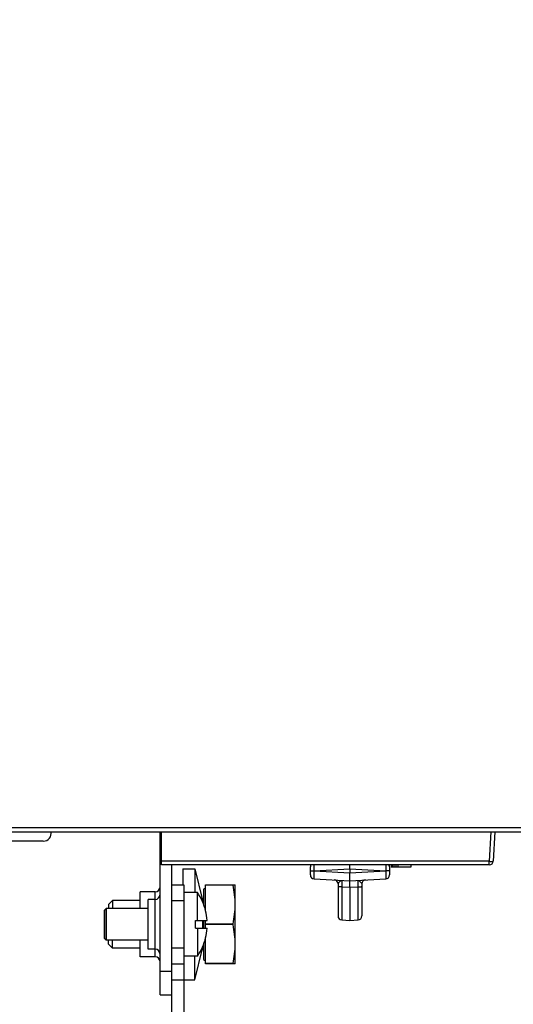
# Model space of a CAD drawing. Header units: millimetres. Extents: x 0 to 841, y 0 to 594.
# Tile 26 of 127: x 341 to 373, y 251 to 313. Entities that reach past the tile are written whole.
import ezdxf

# ---------------------------------------------------------------- set-up
doc = ezdxf.new("R2010")
doc.units = ezdxf.units.MM
doc.header["$LTSCALE"] = 46.255
doc.layers.get('0').update_dxf_attribs({"linetype": 'CONTINUOUS'})
for name, color, linetype in [('CHAMFERS', 7, 'CONTINUOUS'), ('CURVES', 7, 'CONTINUOUS'), ('DRAFTS', 7, 'CONTINUOUS'), ('ROUNDS', 7, 'CONTINUOUS')]:
    doc.layers.add(name, color=color, linetype=linetype)
doc.styles.get("Standard").update_dxf_attribs({"font": 'txt', "width": 0.8})
doc.dimstyles.new('DIMSTYLE_3', dxfattribs={"dimtxt": 3.5, "dimasz": 3.5, "dimexe": 0.18, "dimexo": 0.0625, "dimgap": 0.09, "dimtad": 1, "dimlfac": 2, "dimdsep": 46, "dimtxsty": 'STANDARD', "dimblk": '_FILLED', "dimblk1": '_FILLED', "dimblk2": '_FILLED', "dimcen": 0.09, "dimclrt": 5, "dimadec": 0, "dimazin": 0, "dimtfac": 1, "dimtofl": 0, "dimtmove": 0, "dimatfit": 3, "dimldrblk": '_FILLED', "dimfxl": 1, "dimtolj": 1, "dimarcsym": 0})

# ---------------------------------------------------------------- blocks, each defined once
blk = doc.blocks.new('_FILLED')
at = {"color": 0, "linetype": 'BYBLOCK'}
blk.add_solid([(0, 0), (-1, 0.143), (-1, -0.143)], dxfattribs=at)
blk = doc.blocks.new('*D2')
at = {"color": 2, "linetype": 'CONTINUOUS'}
for p, q in [((309.041, 369.924), (284.553, 369.924)), ((285.553, 369.924), (285.553, 294.163)), ((285.553, 218.402), (285.553, 294.163)), ((348.352, 218.402), (284.553, 218.402))]:
    blk.add_line(p, q, dxfattribs=at)
at = {"color": 2, "linetype": 'CONTINUOUS', "xscale": 3.5, "yscale": 3.5, "zscale": 3.5}
for p, rotation in [((285.553, 369.924), 90), ((285.553, 218.402), 270)]:
    blk.add_blockref('_FILLED', p, dxfattribs=dict(at, rotation=rotation))
at = {"color": 5, "linetype": 'CONTINUOUS', "insert": (281.178, 294.163), "char_height": 3.5, "width": 16.8, "attachment_point": 2, "rotation": 90, "line_spacing_factor": 0.9}
blk.add_mtext('303.05', dxfattribs=at)

msp = doc.modelspace()

# ---------------------------------------------------------------- linework, layer by layer
at = {"color": 7, "linetype": 'CONTINUOUS'}
for p, q in [((342.9654, 261.5741), (339.1868, 261.5741)), ((364.9412, 260.0741), (364.9412, 259.9241)), ((366.1912, 259.9241), (364.9412, 259.9241)), ((364.9678, 260.0741), (364.9678, 259.9241)), ((365.021, 260.0741), (365.021, 259.9241)), ((365.1274, 260.0741), (365.1274, 259.9241)), ((365.2338, 260.0741), (365.2338, 259.9241)), ((365.3667, 260.0741), (365.3667, 259.9241)), ((366.1912, 260.0741), (366.1912, 259.9241)), ((351.7912, 259.8241), (352.5412, 259.8241)), ((351.7912, 259.8241), (351.7912, 258.8241)), ((352.5412, 259.8241), (353.0359, 257.8453)), ((352.5412, 259.8241), (352.5412, 258.3241)), ((353.2162, 258.8241), (355.0912, 258.8241)), ((353.2162, 257.2146), (353.2162, 258.8241)), ((354.9547, 258.8036), (353.2162, 258.8036)), ((354.9547, 258.8036), (354.9547, 258.8241)), ((355.0912, 253.8241), (355.0912, 258.8241)), ((350.0412, 258.3741), (349.0912, 258.3741)), ((349.0912, 257.3241), (349.0912, 258.3741)), ((352.7135, 258.3241), (351.8412, 258.3241)), ((352.7135, 256.5741), (352.7135, 258.3241)), ((353.0912, 258.5491), (353.2162, 258.6213)), ((353.0912, 258.5491), (353.0912, 257.5986)), ((347.3412, 257.8241), (347.0912, 257.5741)), ((347.0912, 257.5741), (347.0912, 257.3241)), ((349.0912, 257.8241), (347.3412, 257.8241)), ((347.3412, 257.8241), (347.3412, 257.3241)), ((350.0412, 257.8991), (349.5912, 257.8991)), ((349.5912, 254.7491), (349.5912, 257.8991)), ((353.0312, 257.7641), (353.0245, 257.7574)), ((353.0359, 257.8453), (353.0359, 257.7302)), ((349.5912, 257.3241), (346.9412, 257.3241)), ((346.9412, 257.3241), (346.9412, 255.3241)), ((352.5912, 256.5741), (353.3233, 256.5741)), ((352.5912, 256.0741), (352.5912, 256.5741)), ((353.0359, 256.5741), (353.0359, 256.0741)), ((353.0912, 256.5741), (353.0912, 256.0741)), ((353.2162, 256.0741), (353.2162, 256.5741)), ((354.9547, 256.3446), (353.2162, 256.3446)), ((354.9547, 256.3036), (353.2162, 256.3036)), ((354.9547, 256.3036), (354.9547, 256.3446)), ((352.5912, 256.0741), (353.3233, 256.0741)), ((352.7135, 256.0741), (352.7135, 254.3241)), ((349.5912, 255.3241), (346.9412, 255.3241)), ((347.0912, 255.0741), (347.0912, 255.3241)), ((347.3412, 254.8241), (347.0912, 255.0741)), ((347.3412, 254.8241), (347.3412, 255.3241)), ((349.0912, 254.2741), (349.0912, 255.3241)), ((353.0359, 254.918), (353.0359, 254.8029)), ((353.0912, 255.0497), (353.0912, 254.0991)), ((353.2162, 253.8241), (353.2162, 255.4338)), ((349.0912, 254.8241), (347.3412, 254.8241)), ((350.0412, 254.7491), (349.5912, 254.7491)), ((352.7135, 254.3241), (351.8412, 254.3241)), ((352.5412, 252.8241), (353.0359, 254.8029)), ((352.5412, 252.8241), (352.5412, 254.3241)), ((353.0245, 254.8908), (353.0312, 254.8841)), ((350.0412, 254.2741), (349.0912, 254.2741)), ((353.0912, 254.0991), (353.2162, 254.0269)), ((354.9547, 253.8446), (353.2162, 253.8446)), ((355.0912, 253.8241), (353.2162, 253.8241)), ((354.9547, 253.8241), (354.9547, 253.8446)), ((351.8412, 252.8241), (352.5412, 252.8241))]:
    msp.add_line(p, q, dxfattribs=at)
at = {"color": 9, "linetype": 'CONTINUOUS'}
msp.add_line((350.0412, 254.2741), (350.0412, 258.3741), dxfattribs=at)
at = {"color": 7, "linetype": 'CONTINUOUS'}
for centre, radius, start, end in [((342.9662, 262.0741), 0.5, 270, 11.540111), ((350.0412, 258.6741), 0.3, 270, 360), ((350.0412, 258.1991), 0.3, 270, 360), ((349.8412, 256.3241), 3.5, 24.325087, 34.849905), ((349.8412, 256.3241), 3.4911, 4.106551, 24.239722), ((349.8412, 256.3241), 3.4911, 335.760278, 355.893449), ((350.0412, 254.4491), 0.3, 0, 90), ((349.8412, 256.3241), 3.5, 325.150095, 335.674913), ((350.0412, 253.9741), 0.3, 0, 90)]:
    msp.add_arc(centre, radius, start, end, dxfattribs=at)
for points, knots in [([(355.0912, 257.5741), (355.0912, 257.7803), (355.0658, 258.1935), (354.9967, 258.6012), (354.9547, 258.8036)], [0, 0, 0, 0, 0.4992547, 1, 1, 1, 1]), ([(354.9547, 256.3446), (354.9967, 256.547), (355.0658, 256.9547), (355.0912, 257.368), (355.0912, 257.5741)], [0, 0, 0, 0, 0.500742, 1, 1, 1, 1]), ([(355.0912, 255.0741), (355.0912, 255.2803), (355.0658, 255.6935), (354.9967, 256.1012), (354.9547, 256.3036)], [0, 0, 0, 0, 0.4992547, 1, 1, 1, 1]), ([(354.9547, 253.8446), (354.9967, 254.047), (355.0658, 254.4547), (355.0912, 254.868), (355.0912, 255.0741)], [0, 0, 0, 0, 0.500742, 1, 1, 1, 1])]:
    msp.add_open_spline(points, degree=3, knots=knots, dxfattribs=at)
at = {"layer": 'CHAMFERS', "color": 7, "linetype": 'CONTINUOUS'}
for p, q in [((346.9412, 257.3241), (346.8412, 257.2241)), ((346.8412, 255.4241), (346.8412, 257.2241)), ((346.9412, 255.3241), (346.9412, 257.3241)), ((346.9412, 255.3241), (346.8412, 255.4241))]:
    msp.add_line(p, q, dxfattribs=at)
at = {"layer": 'CURVES', "color": 40, "linetype": 'CONTINUOUS'}
msp.add_line((309.7912, 262.1741), (388.3834, 262.1741), dxfattribs=at)
at = {"layer": 'DRAFTS', "color": 7, "linetype": 'CONTINUOUS'}
for p, q in [((361.8281, 256.601), (362.3412, 256.5741)), ((362.3412, 256.5741), (362.8543, 256.601))]:
    msp.add_line(p, q, dxfattribs=at)
at = {"layer": 'ROUNDS', "color": 9, "linetype": 'CONTINUOUS'}
for p, q in [((394.7471, 262.4241), (309.7912, 262.4241)), ((371.249, 262.1741), (371.1509, 260.3023)), ((371.1509, 260.3023), (350.4412, 260.3023)), ((371.1509, 260.0741), (371.1509, 260.3023)), ((359.8412, 259.7062), (360.0781, 259.7062)), ((359.8412, 259.692), (360.0781, 259.692)), ((360.0781, 259.7062), (362.3412, 259.8248)), ((360.0781, 259.692), (360.0781, 259.7062)), ((360.0781, 259.692), (362.3412, 259.5734)), ((362.3412, 259.8248), (364.6043, 259.7062)), ((362.3412, 259.5734), (364.6043, 259.692)), ((364.8412, 259.7062), (364.6043, 259.7062)), ((364.6043, 259.7062), (364.6043, 259.692)), ((364.8412, 259.692), (364.6043, 259.692)), ((361.8281, 258.681), (361.8281, 256.601)), ((362.3412, 258.6579), (361.8281, 258.681)), ((362.8543, 258.681), (362.3412, 258.6579)), ((362.8543, 256.601), (362.8543, 258.681)), ((351.0912, 257.8241), (351.8412, 257.8241)), ((351.8412, 254.8241), (351.0912, 254.8241)), ((350.3412, 253.3741), (351.0912, 253.3741)), ((351.0912, 252.8241), (351.8412, 252.8241))]:
    msp.add_line(p, q, dxfattribs=at)
at = {"layer": 'ROUNDS', "color": 7, "linetype": 'CONTINUOUS'}
for p, q in [((309.7912, 262.1741), (401.345, 262.1741)), ((350.3412, 251.8741), (350.3412, 262.1741)), ((350.4412, 260.0741), (350.4412, 262.1741)), ((371.4982, 262.1741), (371.4005, 260.311)), ((371.1509, 260.0741), (350.4412, 260.0741)), ((359.8412, 259.4424), (359.8412, 259.9558)), ((362.3412, 259.8248), (362.3412, 260.0755)), ((364.8412, 259.9558), (364.8412, 259.4424)), ((362.3412, 259.8248), (362.3412, 259.5734)), ((362.3412, 259.0741), (362.3412, 259.5734)), ((351.0912, 258.8241), (351.8412, 258.8241)), ((360.0781, 259.1927), (362.3412, 259.0741)), ((361.5912, 258.8762), (361.5912, 256.8506)), ((362.3412, 259.0741), (364.6043, 259.1927)), ((362.3412, 258.6579), (362.3412, 259.0741)), ((362.3412, 258.6579), (362.3412, 256.5741)), ((363.0912, 258.8762), (363.0912, 256.8506)), ((351.0912, 225.3241), (351.0912, 258.6134)), ((351.0912, 253.8241), (351.8412, 253.8241)), ((350.3412, 251.8741), (351.0912, 251.8741))]:
    msp.add_line(p, q, dxfattribs=at)
at = {"layer": 'ROUNDS', "color": 3, "linetype": 'CONTINUOUS'}
for p, q in [((351.0912, 258.6134), (351.0912, 260.0741)), ((351.8412, 258.8241), (351.8412, 225.3241))]:
    msp.add_line(p, q, dxfattribs=at)
at = {"layer": 'ROUNDS', "color": 7, "linetype": 'CONTINUOUS'}
for centre, radius, start, end in [((360.0912, 259.9558), 0.25, 151.45561, 180), ((364.5912, 259.9558), 0.25, 0.000472, 28.544793), ((371.1509, 260.3241), 0.25, 270, 357), ((360.0912, 259.4424), 0.25, 180.000716, 267.000037), ((364.5912, 259.4424), 0.25, 272.999963, 359.999284), ((361.3412, 258.8762), 0.25, 359.999565, 87.001271), ((363.3412, 258.8762), 0.25, 92.998669, 180.000411), ((352.9662, 257.9491), 0.125, 303.885696, 359.999998), ((361.8412, 256.8506), 0.25, 180, 267), ((362.8412, 256.8506), 0.25, 273, 0), ((352.9662, 254.6991), 0.125, 0.000002, 56.114304)]:
    msp.add_arc(centre, radius, start, end, dxfattribs=at)
at = {"layer": 'ROUNDS', "color": 9, "linetype": 'CONTINUOUS'}
for points, knots in [([(360.0781, 259.7062), (360.0772, 259.7406), (360.0744, 259.8639), (360.0725, 259.9872), (360.0728, 260.076)], [0, 0, 0, 0, 0.2795338, 1, 1, 1, 1]), ([(364.6097, 260.076), (364.6097, 260.0502), (364.6093, 259.9269), (364.6068, 259.8036), (364.6043, 259.7062)], [0, 0, 0, 0, 0.2094123, 1, 1, 1, 1]), ([(371.1509, 260.3023), (371.1826, 260.3007), (371.2398, 260.299), (371.3219, 260.2974), (371.3634, 260.3037), (371.4002, 260.3041), (371.4005, 260.311)], [0, 0, 0, 0, 0.3794169, 0.701276, 0.9177359, 1, 1, 1, 1]), ([(360.0781, 259.1927), (360.0772, 259.1928), (360.0767, 259.1974), (360.0755, 259.2035), (360.0748, 259.2161), (360.074, 259.2323), (360.0735, 259.2533), (360.0729, 259.2893), (360.0726, 259.3437), (360.073, 259.4183), (360.0741, 259.5035), (360.0758, 259.5959), (360.0773, 259.6596), (360.0781, 259.692)], [0, 0, 0, 0, 0.0055059, 0.0201417, 0.0441135, 0.0772337, 0.1192051, 0.1696385, 0.2938745, 0.4452135, 0.6178336, 0.8051847, 1, 1, 1, 1]), ([(364.6043, 259.692), (364.6051, 259.6596), (364.6066, 259.5959), (364.6083, 259.5035), (364.6094, 259.4183), (364.6098, 259.3437), (364.6096, 259.2893), (364.609, 259.2533), (364.6084, 259.2323), (364.6076, 259.2161), (364.6069, 259.2035), (364.6058, 259.1974), (364.6052, 259.1928), (364.6043, 259.1927)], [0, 0, 0, 0, 0.1948153, 0.3821664, 0.5547865, 0.7061255, 0.8303615, 0.8807949, 0.9227663, 0.9558865, 0.9798583, 0.9944941, 1, 1, 1, 1]), ([(361.5912, 258.8762), (361.5912, 258.8885), (361.6053, 258.916), (361.6345, 258.9534), (361.6703, 258.995), (361.6963, 259.0225), (361.7097, 259.0358)], [0, 0, 0, 0, 0.1837155, 0.4345891, 0.7185024, 1, 1, 1, 1]), ([(361.8281, 258.681), (361.7976, 258.6813), (361.7412, 258.6834), (361.6681, 258.6909), (361.6202, 258.701), (361.5971, 258.7108), (361.5912, 258.7178), (361.5912, 258.7207)], [0, 0, 0, 0, 0.3739661, 0.6887567, 0.9025707, 0.9643595, 1, 1, 1, 1]), ([(361.7097, 259.0358), (361.7195, 259.0455), (361.7426, 259.0668), (361.7805, 259.0939), (361.8134, 259.1018), (361.8281, 259.101)], [0, 0, 0, 0, 0.2984734, 0.6808463, 1, 1, 1, 1]), ([(361.8281, 259.101), (361.8274, 259.101), (361.827, 259.0972), (361.8261, 259.0926), (361.8256, 259.0823), (361.825, 259.0693), (361.8246, 259.0523), (361.8241, 259.0229), (361.824, 258.9781), (361.8243, 258.916), (361.8251, 258.8441), (361.8264, 258.7647), (361.8275, 258.7095), (361.8281, 258.681)], [0, 0, 0, 0, 0.0049978, 0.0187926, 0.0416218, 0.0733557, 0.1137717, 0.1625682, 0.2837311, 0.433096, 0.6059592, 0.7969415, 1, 1, 1, 1]), ([(362.8543, 259.101), (362.864, 259.1015), (362.8905, 259.098), (362.9314, 259.0746), (362.9585, 259.0499), (362.9728, 259.0358)], [0, 0, 0, 0, 0.20916, 0.5655934, 1, 1, 1, 1]), ([(362.8543, 258.681), (362.8549, 258.7095), (362.8561, 258.7647), (362.8574, 258.8441), (362.8582, 258.916), (362.8585, 258.9781), (362.8583, 259.0229), (362.8578, 259.0523), (362.8574, 259.0693), (362.8568, 259.0823), (362.8563, 259.0926), (362.8554, 259.0972), (362.855, 259.101), (362.8543, 259.101)], [0, 0, 0, 0, 0.2030585, 0.3940408, 0.566904, 0.7162689, 0.8374318, 0.8862282, 0.9266442, 0.9583782, 0.9812074, 0.9950022, 1, 1, 1, 1]), ([(362.8543, 258.681), (362.8849, 258.6813), (362.9412, 258.6834), (363.0144, 258.6909), (363.0622, 258.701), (363.0853, 258.7108), (363.0912, 258.7178), (363.0912, 258.7207)], [0, 0, 0, 0, 0.3739661, 0.6887567, 0.9025707, 0.9643595, 1, 1, 1, 1]), ([(362.9728, 259.0358), (362.9861, 259.0225), (363.0121, 258.995), (363.0479, 258.9534), (363.0771, 258.916), (363.0912, 258.8885), (363.0912, 258.8762)], [0, 0, 0, 0, 0.281496, 0.5654086, 0.8162839, 1, 1, 1, 1])]:
    msp.add_open_spline(points, degree=3, knots=knots, dxfattribs=at)

# ---------------------------------------------------------------- dimensions: what is measured, and where the dimension line sits
at = {"color": 2, "linetype": 'CONTINUOUS'}
dim = msp.add_linear_dim(base=(285.5534, 218.4015), p1=(309.0412, 369.9241), p2=(348.3515, 218.4015), angle=270, dimstyle='DIMSTYLE_3', dxfattribs=at)
dim.commit()
dim.dimension.update_dxf_attribs({"geometry": '*D2', "text_midpoint": (286.6922, 286.6532), "dimtype": 160})

doc.saveas('drawing.dxf')
